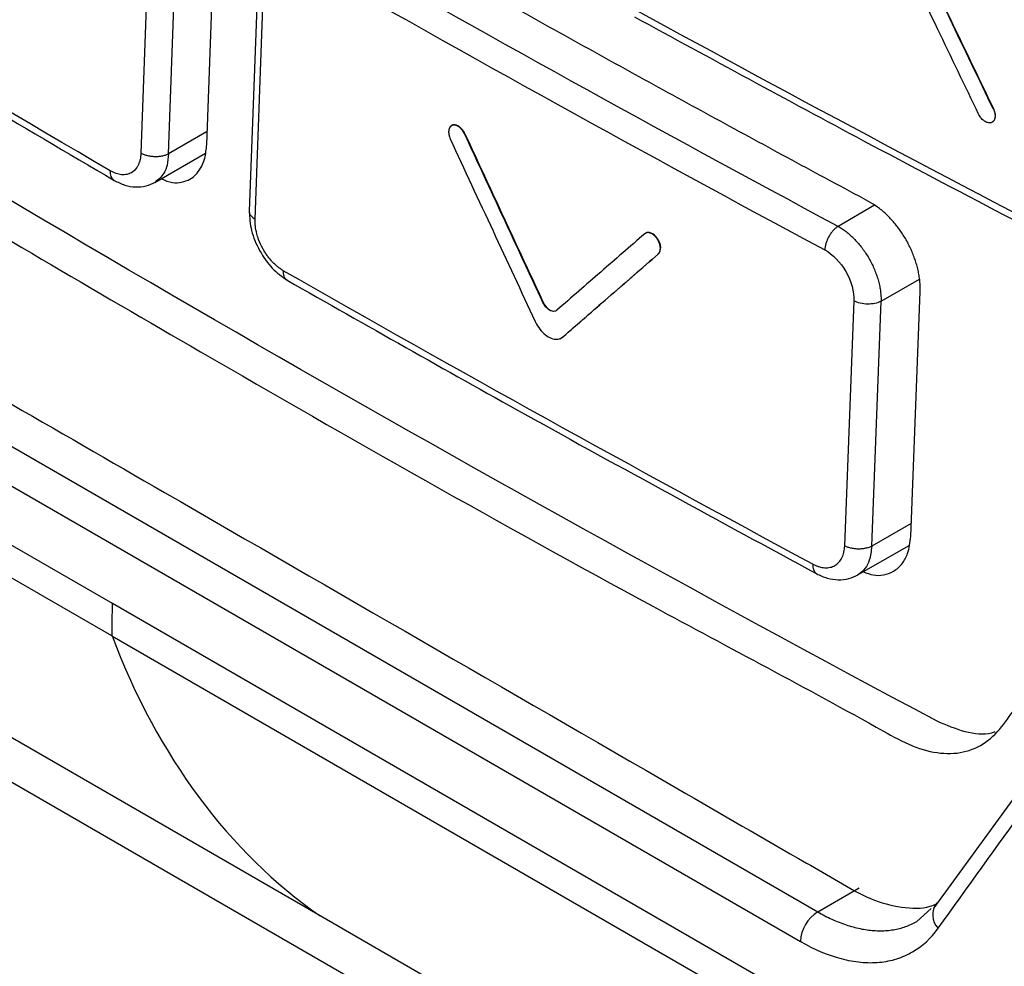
# Model space of a CAD drawing. Header units: millimetres. Extents: x -0.39 to 0.76, y -0.29 to 0.59.
# Tile 115 of 137: x 0.574 to 0.5941, y 0.3607 to 0.3801. Entities that reach past the tile are written whole.
import ezdxf

# ---------------------------------------------------------------- set-up
doc = ezdxf.new("R2010")
doc.units = ezdxf.units.MM

msp = doc.modelspace()

# ---------------------------------------------------------------- linework, layer by layer
at = {"color": 7, "linetype": 'Continuous', "lineweight": 25}
for p, q in [((0.52791, 0.390978), (0.613637, 0.341489)), ((0.577826, 0.377504), (0.578009, 0.382509)), ((0.576662, 0.382333), (0.576479, 0.377328)), ((0.577045, 0.377313), (0.577228, 0.382318)), ((0.57888, 0.381166), (0.578696, 0.376144)), ((0.578814, 0.37598), (0.578997, 0.380985)), ((0.562167, 0.378064), (0.590323, 0.36181)), ((0.593924, 0.378235), (0.593917, 0.378231)), ((0.582859, 0.377905), (0.582815, 0.377879)), ((0.583107, 0.377725), (0.5831, 0.377721)), ((0.575899, 0.368114), (0.559469, 0.377599)), ((0.561814, 0.377459), (0.58997, 0.361205)), ((0.576761, 0.376727), (0.577799, 0.377326)), ((0.586829, 0.375707), (0.586785, 0.375681)), ((0.587069, 0.37527), (0.587062, 0.375265)), ((0.592228, 0.36949), (0.59242, 0.3745)), ((0.58471, 0.374277), (0.584703, 0.374273)), ((0.591065, 0.374307), (0.590874, 0.369297)), ((0.591428, 0.369288), (0.591619, 0.374298)), ((0.585051, 0.373531), (0.585117, 0.37357)), ((0.585119, 0.373575), (0.585112, 0.373571)), ((0.60003, 0.371972), (0.5927, 0.361895)), ((0.591119, 0.368687), (0.592194, 0.369307)), ((0.592275, 0.35866), (0.575899, 0.368114)), ((0.575888, 0.367454), (0.592416, 0.357913)), ((0.580144, 0.36173), (0.570773, 0.36714)), ((0.590323, 0.36181), (0.591175, 0.362302)), ((0.589516, 0.35632), (0.580144, 0.36173)), ((0.592353, 0.361612), (0.592648, 0.36188))]:
    msp.add_line(p, q, dxfattribs=at)
at = {"color": 9, "linetype": 'Continuous', "lineweight": 25}
for p, q in [((0.577835, 0.377769), (0.577045, 0.377313)), ((0.591486, 0.376262), (0.59074, 0.375831)), ((0.591619, 0.374298), (0.592407, 0.374753)), ((0.592238, 0.369756), (0.591428, 0.369288))]:
    msp.add_line(p, q, dxfattribs=at)
at = {"color": 7, "linetype": 'Continuous', "lineweight": 25, "flags": 128}
msp.add_lwpolyline([(0.575888, 0.367454), (0.567624, 0.372225), (0.559361, 0.376995)], dxfattribs=at)
at = {"color": 9, "linetype": 'Continuous', "lineweight": 25}
msp.add_arc((0.593063, 0.361748), 0.0003880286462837, 140.805336, 224.921162, dxfattribs=at)
at = {"color": 7, "linetype": 'Continuous', "lineweight": 25}
msp.add_arc((0.590739, 0.361161), 0.0007705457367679, 122.656522, 176.710931, dxfattribs=at)
for points, knots in [([(0.5535573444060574, 0.4124820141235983), (0.5534467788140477, 0.4104878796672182), (0.553317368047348, 0.4081538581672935), (0.5531788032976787, 0.4054749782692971), (0.553122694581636, 0.4044546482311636), (0.553072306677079, 0.4032010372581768), (0.553629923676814, 0.4015809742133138), (0.5542278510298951, 0.3998167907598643), (0.5550987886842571, 0.3972634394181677), (0.5565978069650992, 0.3928884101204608), (0.5582743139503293, 0.3879767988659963), (0.5597316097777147, 0.3838656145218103), (0.5603770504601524, 0.3818879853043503), (0.5608410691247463, 0.3807537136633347), (0.5613264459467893, 0.3799725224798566), (0.5620394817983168, 0.3790909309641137), (0.5630515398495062, 0.3783898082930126), (0.5642253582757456, 0.377749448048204), (0.5654104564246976, 0.3770553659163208), (0.5674396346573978, 0.3758878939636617), (0.5712898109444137, 0.3736621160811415), (0.5782470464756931, 0.3696467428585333), (0.584837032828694, 0.3658466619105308), (0.5894359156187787, 0.3631854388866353), (0.590746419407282, 0.3624332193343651), (0.5914032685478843, 0.362044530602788), (0.5920409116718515, 0.3618863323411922), (0.5925009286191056, 0.3618653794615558), (0.5927121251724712, 0.3619577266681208), (0.592754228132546, 0.3619761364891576)], [0, 0, 0, 0, 0.0880664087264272, 0.1030767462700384, 0.1182538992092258, 0.1334634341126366, 0.1572321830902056, 0.180971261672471, 0.2044249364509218, 0.2589412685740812, 0.3558069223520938, 0.4006739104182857, 0.4235076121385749, 0.4348973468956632, 0.4462098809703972, 0.4575100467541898, 0.4779360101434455, 0.4986683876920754, 0.5194007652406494, 0.5401331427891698, 0.6052920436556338, 0.7216472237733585, 0.9056079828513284, 0.9515981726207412, 0.9630957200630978, 0.9745527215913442, 0.9858862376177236, 0.9971863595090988, 0.9999999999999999, 0.9999999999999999, 0.9999999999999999, 0.9999999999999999]), ([(0.556111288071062, 0.4099912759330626), (0.5560490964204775, 0.4081749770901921), (0.5559791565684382, 0.4061323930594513), (0.5558029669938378, 0.4038388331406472), (0.5560372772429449, 0.402883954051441), (0.556382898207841, 0.4018744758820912), (0.5568454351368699, 0.4003866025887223), (0.5576711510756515, 0.3978113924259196), (0.5592106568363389, 0.393021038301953), (0.5606503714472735, 0.3885261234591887), (0.5618502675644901, 0.3849835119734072), (0.5622159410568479, 0.3837103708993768), (0.5627237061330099, 0.3827622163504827), (0.5632672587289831, 0.38202686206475), (0.5640044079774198, 0.3814658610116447), (0.5648327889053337, 0.380979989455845), (0.5660502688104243, 0.3802143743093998), (0.5681717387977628, 0.3789168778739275), (0.5721553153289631, 0.3765003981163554), (0.5785384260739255, 0.3727588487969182), (0.585375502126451, 0.3688687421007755), (0.5902802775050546, 0.3662872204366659), (0.5922585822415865, 0.3651781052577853), (0.5928430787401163, 0.365027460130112), (0.5933770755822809, 0.3650632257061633), (0.5939817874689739, 0.3653715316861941), (0.5944596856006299, 0.3661589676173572), (0.5966491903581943, 0.3689314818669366), (0.5989614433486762, 0.3720872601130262), (0.6011238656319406, 0.3749147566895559), (0.6015330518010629, 0.3754497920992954)], [0, 0, 0, 0, 0.0692182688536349, 0.0778418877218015, 0.0893050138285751, 0.1009644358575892, 0.1126135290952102, 0.1400718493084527, 0.189104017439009, 0.276661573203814, 0.2939657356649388, 0.3112222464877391, 0.3197427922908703, 0.3282221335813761, 0.3411624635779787, 0.3543314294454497, 0.3675000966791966, 0.3985394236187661, 0.4539635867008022, 0.5529287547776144, 0.6913415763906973, 0.7605566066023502, 0.7691931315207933, 0.777727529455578, 0.7862148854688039, 0.7947048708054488, 0.8119563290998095, 0.8292605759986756, 0.9676916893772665, 1, 1, 1, 1]), ([(0.565535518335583, 0.3830236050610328), (0.5670847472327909, 0.3820699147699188), (0.5705085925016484, 0.3799622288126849), (0.574014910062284, 0.3779002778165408), (0.5759346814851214, 0.3767713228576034)], [0, 0, 0, 0, 0.4524821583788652, 1, 1, 1, 1]), ([(0.5913658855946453, 0.3763409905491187), (0.5908427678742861, 0.3766220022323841), (0.5897965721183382, 0.3771840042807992), (0.5882357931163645, 0.3780322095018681), (0.5866813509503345, 0.3788841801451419), (0.5851338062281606, 0.3797402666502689), (0.583593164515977, 0.380600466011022), (0.582058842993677, 0.3814644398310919), (0.5810417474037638, 0.3820438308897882), (0.580533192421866, 0.3823335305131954)], [0, 0, 0, 0, 0.1428747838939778, 0.2857387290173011, 0.4285948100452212, 0.5714460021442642, 0.7142952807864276, 0.8571456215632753, 1, 1, 1, 1]), ([(0.592765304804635, 0.3657098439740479), (0.5830230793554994, 0.3709030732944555), (0.5736423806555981, 0.3763178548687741), (0.5646332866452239, 0.3819489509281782), (0.5646211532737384, 0.3819566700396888), (0.5646090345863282, 0.3819645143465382)], [31.64903347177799, 31.64903347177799, 31.64903347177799, 31.64903347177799, 71.33687054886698, 71.33687054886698, 71.390452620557, 71.390452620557, 71.390452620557, 71.390452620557]), ([(0.5939171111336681, 0.3782308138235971), (0.5936195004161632, 0.3788487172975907), (0.5931730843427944, 0.379775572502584), (0.5925787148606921, 0.3810118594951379), (0.5922819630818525, 0.3816302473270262), (0.5921335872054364, 0.3819394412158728)], [0, 0, 0, 0, 0.500000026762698, 0.750000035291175, 1, 1, 1, 1]), ([(0.5939241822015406, 0.378234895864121), (0.5936091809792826, 0.3788887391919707), (0.5930138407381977, 0.3801244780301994), (0.5924201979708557, 0.3813611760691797), (0.5921406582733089, 0.3819435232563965)], [0, 0, 0, 0, 0.5291112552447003, 1, 1, 1, 1]), ([(0.5936158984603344, 0.3781256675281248), (0.5933355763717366, 0.3787082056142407), (0.592786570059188, 0.3798490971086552), (0.5922389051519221, 0.38099074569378), (0.5919708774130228, 0.3815494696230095)], [0, 0, 0, 0, 0.5105990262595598, 1, 1, 1, 1]), ([(0.5865758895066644, 0.3801173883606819), (0.5881328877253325, 0.3792694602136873), (0.5915739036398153, 0.3773955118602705), (0.5950883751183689, 0.3755675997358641), (0.5970126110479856, 0.374566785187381)], [0, 0, 0, 0, 0.4524821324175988, 1, 1, 1, 1]), ([(0.5939171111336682, 0.3782308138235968), (0.59392919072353, 0.3782057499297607), (0.5939385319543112, 0.3781793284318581), (0.5939443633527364, 0.3781537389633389), (0.5939501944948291, 0.3781281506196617), (0.5939526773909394, 0.3781026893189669), (0.5939516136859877, 0.378079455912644), (0.59395054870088, 0.3780561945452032), (0.5939458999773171, 0.3780345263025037), (0.593938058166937, 0.3780162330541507), (0.5939301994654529, 0.3779979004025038), (0.5939189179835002, 0.3779824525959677), (0.5939051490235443, 0.3779711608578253), (0.593891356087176, 0.3779598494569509), (0.5938746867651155, 0.3779523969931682), (0.5938565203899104, 0.3779494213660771), (0.5938383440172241, 0.3779464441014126), (0.5938181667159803, 0.3779478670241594), (0.5937976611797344, 0.3779535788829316), (0.5937771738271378, 0.3779592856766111), (0.5937557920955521, 0.3779694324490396), (0.5937352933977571, 0.3779831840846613), (0.5937148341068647, 0.3779969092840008), (0.5936946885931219, 0.3780146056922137), (0.5936765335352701, 0.3780348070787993), (0.5936584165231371, 0.3780549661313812), (0.5936417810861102, 0.3780781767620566), (0.5936280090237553, 0.3781025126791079), (0.5936237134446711, 0.3781101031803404), (0.5936196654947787, 0.3781178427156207), (0.5936158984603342, 0.3781256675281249)], [0, 0, 0, 0, 0.1071628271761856, 0.1071628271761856, 0.1071628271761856, 0.214317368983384, 0.214317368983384, 0.214317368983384, 0.321600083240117, 0.321600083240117, 0.321600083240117, 0.4291169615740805, 0.4291169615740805, 0.4291169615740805, 0.536825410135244, 0.536825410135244, 0.536825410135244, 0.644596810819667, 0.644596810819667, 0.644596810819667, 0.752273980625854, 0.752273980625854, 0.752273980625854, 0.859742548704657, 0.859742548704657, 0.859742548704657, 0.966982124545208, 0.966982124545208, 0.966982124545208, 1, 1, 1, 1]), ([(0.5938158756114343, 0.3779549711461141), (0.5938275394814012, 0.3779533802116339), (0.593850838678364, 0.3779502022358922), (0.5938927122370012, 0.3779588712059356), (0.5939351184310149, 0.3779903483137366), (0.5939612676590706, 0.3780577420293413), (0.5939589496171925, 0.3781298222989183), (0.5939437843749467, 0.3781902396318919), (0.5939307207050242, 0.3782200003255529), (0.5939241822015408, 0.3782348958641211)], [0, 0, 0, 0, 0.1004149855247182, 0.2005842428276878, 0.4002317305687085, 0.599881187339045, 0.799488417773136, 0.8996418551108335, 1, 1, 1, 1]), ([(0.5830999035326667, 0.3777208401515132), (0.5830994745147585, 0.377721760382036), (0.5830986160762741, 0.377723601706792), (0.5830972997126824, 0.377726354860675), (0.5830959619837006, 0.3777291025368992), (0.583094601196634, 0.3777318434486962), (0.5830932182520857, 0.377734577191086), (0.5830918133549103, 0.3777373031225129), (0.5830903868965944, 0.3777400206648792), (0.5830889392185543, 0.3777427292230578), (0.5830874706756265, 0.3777454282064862), (0.5830859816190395, 0.3777481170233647), (0.5830844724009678, 0.3777507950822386), (0.5830829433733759, 0.3777534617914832), (0.5830813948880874, 0.3777561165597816), (0.5830798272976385, 0.3777587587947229), (0.5830782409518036, 0.3777613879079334), (0.5830763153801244, 0.37776452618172), (0.5830740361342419, 0.377768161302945), (0.5830713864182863, 0.3777722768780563), (0.5830686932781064, 0.3777763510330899), (0.5830614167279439, 0.3777870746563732), (0.5830491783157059, 0.3778035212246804), (0.5830326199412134, 0.3778226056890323), (0.5830109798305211, 0.3778445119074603), (0.5829880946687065, 0.3778633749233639), (0.5829646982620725, 0.377878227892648), (0.5829411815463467, 0.3778904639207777), (0.5829127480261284, 0.3779004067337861), (0.5828847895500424, 0.3779034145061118), (0.5828684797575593, 0.3779017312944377), (0.5828621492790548, 0.3779005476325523), (0.5828602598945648, 0.3779001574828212), (0.5828583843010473, 0.3778997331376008), (0.582856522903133, 0.3778992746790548), (0.5828546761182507, 0.3778987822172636), (0.5828528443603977, 0.3778982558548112), (0.5828510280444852, 0.3778976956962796), (0.5828492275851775, 0.3778971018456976), (0.5828474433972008, 0.3778964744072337), (0.5828456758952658, 0.3778958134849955), (0.5828439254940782, 0.3778951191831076), (0.5828421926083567, 0.3778943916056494), (0.5828404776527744, 0.3778936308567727), (0.5828387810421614, 0.3778928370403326), (0.5828371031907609, 0.3778920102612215), (0.5828354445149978, 0.3778911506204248), (0.5828338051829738, 0.3778902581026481), (0.5828321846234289, 0.3778893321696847), (0.5828305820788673, 0.377888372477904), (0.5828289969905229, 0.3778873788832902), (0.5828274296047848, 0.3778863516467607), (0.5828258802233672, 0.3778852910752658), (0.5828243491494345, 0.3778841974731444), (0.5828228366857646, 0.3778830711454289), (0.5828213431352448, 0.3778819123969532), (0.582819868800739, 0.3778807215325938), (0.5828184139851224, 0.3778794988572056), (0.582816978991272, 0.377878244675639), (0.5828155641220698, 0.3778769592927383), (0.5828141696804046, 0.3778756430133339), (0.5828127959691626, 0.3778742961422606), (0.5828114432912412, 0.3778729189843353), (0.5828101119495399, 0.377871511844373), (0.582808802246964, 0.3778700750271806), (0.5828075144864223, 0.3778686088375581), (0.5828062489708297, 0.3778671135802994), (0.5828050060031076, 0.377865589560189), (0.5828037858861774, 0.377864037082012), (0.5828025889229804, 0.3778624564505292), (0.5828014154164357, 0.3778608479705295), (0.5828002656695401, 0.3778592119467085), (0.5827991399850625, 0.3778575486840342), (0.582798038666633, 0.3778558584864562), (0.5827969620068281, 0.3778541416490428), (0.5827959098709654, 0.377852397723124), (0.5827948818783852, 0.377850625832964), (0.582793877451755, 0.3778488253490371), (0.5827928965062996, 0.3778469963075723), (0.5827919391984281, 0.3778451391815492), (0.5827910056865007, 0.3778432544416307), (0.5827900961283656, 0.3778413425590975), (0.5827892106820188, 0.3778394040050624), (0.5827883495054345, 0.377837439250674), (0.582787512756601, 0.377835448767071), (0.5827867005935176, 0.3778334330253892), (0.5827859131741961, 0.377831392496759), (0.5827851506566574, 0.3778293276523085), (0.5827844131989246, 0.3778272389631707), (0.582783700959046, 0.3778251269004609), (0.5827830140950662, 0.3778229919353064), (0.5827823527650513, 0.3778208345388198), (0.5827817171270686, 0.3778186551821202), (0.5827811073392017, 0.3778164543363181), (0.5827805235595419, 0.3778142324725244), (0.5827799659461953, 0.3778119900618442), (0.5827794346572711, 0.3778097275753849), (0.5827789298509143, 0.3778074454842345), (0.582778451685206, 0.3778051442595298), (0.5827780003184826, 0.3778028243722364), (0.5827775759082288, 0.3778004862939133), (0.5827771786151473, 0.3777981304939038), (0.58277680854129, 0.3777957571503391), (0.5827764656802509, 0.3777933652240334), (0.5827761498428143, 0.3777909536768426), (0.5827758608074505, 0.3777885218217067), (0.5827755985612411, 0.3777860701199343), (0.5827753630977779, 0.37778359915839), (0.5827751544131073, 0.3777811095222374), (0.5827749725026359, 0.3777786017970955), (0.5827748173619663, 0.3777760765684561), (0.5827746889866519, 0.3777735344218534), (0.5827745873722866, 0.3777709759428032), (0.5827745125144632, 0.3777684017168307), (0.5827744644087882, 0.3777658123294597), (0.5827744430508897, 0.3777632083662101), (0.5827744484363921, 0.3777605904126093), (0.582774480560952, 0.3777579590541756), (0.5827745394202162, 0.3777553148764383), (0.5827746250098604, 0.3777526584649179), (0.582774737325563, 0.3777499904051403), (0.5827748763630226, 0.3777473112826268), (0.5827750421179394, 0.3777446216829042), (0.5827752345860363, 0.3777419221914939), (0.5827754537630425, 0.3777392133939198), (0.5827756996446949, 0.3777364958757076), (0.5827759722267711, 0.3777337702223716), (0.5827762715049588, 0.377731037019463), (0.5827765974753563, 0.3777282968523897), (0.5827769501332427, 0.3777255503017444), (0.582777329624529, 0.3777227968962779), (0.5827777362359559, 0.3777200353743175), (0.582778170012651, 0.3777172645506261), (0.5827786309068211, 0.3777144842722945), (0.5827791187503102, 0.3777116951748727), (0.5827796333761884, 0.3777088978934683), (0.5827801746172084, 0.3777060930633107), (0.5827807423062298, 0.3777032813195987), (0.5827813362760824, 0.3777004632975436), (0.5827819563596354, 0.3776976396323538), (0.5827826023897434, 0.3776948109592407), (0.5827832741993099, 0.377691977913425), (0.5827839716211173, 0.3776891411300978), (0.5827846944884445, 0.3776863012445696), (0.582785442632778, 0.3776834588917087), (0.5827862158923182, 0.3776806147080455), (0.5827870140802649, 0.3776777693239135), (0.5827878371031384, 0.377674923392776), (0.5827886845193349, 0.3776720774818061), (0.5827895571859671, 0.377669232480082), (0.5827949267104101, 0.3776521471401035), (0.5828017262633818, 0.3776361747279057), (0.5828081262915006, 0.3776211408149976)], [0, 0, 0, 0, 0.0038906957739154, 0.0077850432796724, 0.0116827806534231, 0.0155836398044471, 0.0194873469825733, 0.0233936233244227, 0.0273021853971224, 0.0312127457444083, 0.0351250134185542, 0.0390386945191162, 0.042953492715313, 0.0468691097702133, 0.0507852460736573, 0.0547016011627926, 0.0586178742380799, 0.0625337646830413, 0.0687975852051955, 0.0750584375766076, 0.0813151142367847, 0.0875664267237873, 0.1249570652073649, 0.1607067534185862, 0.1875384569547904, 0.2498634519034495, 0.2856426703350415, 0.3124223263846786, 0.3748011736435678, 0.4371850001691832, 0.4684289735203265, 0.4723438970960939, 0.4762595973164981, 0.4801757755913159, 0.4840921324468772, 0.4880083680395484, 0.4919241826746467, 0.4958392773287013, 0.4997533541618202, 0.5036661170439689, 0.5075772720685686, 0.5114865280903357, 0.5153935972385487, 0.51929819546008, 0.5232000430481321, 0.5270988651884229, 0.5309943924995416, 0.5348863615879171, 0.5387762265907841, 0.5426693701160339, 0.5465659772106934, 0.5504657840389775, 0.554368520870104, 0.5582739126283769, 0.5621816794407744, 0.566091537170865, 0.5700031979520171, 0.5739163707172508, 0.5778307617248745, 0.5817460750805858, 0.5856620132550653, 0.5895782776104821, 0.5934945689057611, 0.5974105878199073, 0.6013260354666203, 0.6052406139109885, 0.6091540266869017, 0.6130659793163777, 0.6169761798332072, 0.620884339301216, 0.6247901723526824, 0.6286933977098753, 0.6325937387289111, 0.6364909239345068, 0.6403846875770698, 0.6442748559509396, 0.6481660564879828, 0.6520608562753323, 0.6559589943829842, 0.6598602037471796, 0.6637642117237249, 0.6676707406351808, 0.6715795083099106, 0.6754902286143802, 0.6794026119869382, 0.6833163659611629, 0.6872311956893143, 0.6911468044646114, 0.6950628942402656, 0.6989791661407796, 0.7028953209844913, 0.7068110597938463, 0.7107260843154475, 0.7146400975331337, 0.7185528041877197, 0.7224639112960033, 0.7263731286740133, 0.7302801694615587, 0.73418475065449, 0.738086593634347, 0.7419854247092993, 0.7458809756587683, 0.7497729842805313, 0.7536626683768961, 0.7575555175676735, 0.7614518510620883, 0.7653514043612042, 0.7692539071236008, 0.7731590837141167, 0.7770666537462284, 0.7809763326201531, 0.7848878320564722, 0.7888008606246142, 0.792715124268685, 0.7966303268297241, 0.8005461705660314, 0.8044623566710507, 0.8083785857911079, 0.8122945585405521, 0.8162099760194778, 0.8201245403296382, 0.8240379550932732, 0.8279499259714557, 0.8318601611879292, 0.8357683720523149, 0.8396742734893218, 0.8435775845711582, 0.8474780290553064, 0.851375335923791, 0.8552692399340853, 0.859159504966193, 0.8630503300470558, 0.866944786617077, 0.8708426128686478, 0.8747435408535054, 0.8786472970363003, 0.8825536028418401, 0.886462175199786, 0.8903727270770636, 0.8942849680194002, 0.8981986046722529, 0.9021133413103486, 0.906028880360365, 0.9099449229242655, 0.9138611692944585, 0.9177773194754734, 0.9216930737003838, 0.9256081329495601, 0.9295221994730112, 0.9334349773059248, 0.9373461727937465, 1, 1, 1, 1]), ([(0.5831069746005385, 0.3777249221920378), (0.5831007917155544, 0.3777373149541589), (0.583091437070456, 0.3777560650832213), (0.5830764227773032, 0.3777797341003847), (0.5830643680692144, 0.3777968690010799), (0.5830516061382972, 0.3778130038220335), (0.5830382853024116, 0.3778281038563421), (0.5830242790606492, 0.3778422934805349), (0.5830098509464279, 0.377855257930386), (0.5829902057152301, 0.3778707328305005), (0.5829700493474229, 0.3778835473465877), (0.5829498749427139, 0.377893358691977), (0.5829348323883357, 0.3778991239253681), (0.5829200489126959, 0.377903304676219), (0.5829053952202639, 0.3779059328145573), (0.582891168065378, 0.3779069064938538), (0.5828774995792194, 0.3779061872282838), (0.5828644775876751, 0.3779038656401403), (0.5828519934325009, 0.3778999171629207), (0.582840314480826, 0.3778943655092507), (0.582829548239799, 0.3778872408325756), (0.5828197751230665, 0.3778786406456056), (0.5828110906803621, 0.3778689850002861), (0.5828062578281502, 0.3778615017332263), (0.5828039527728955, 0.3778579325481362)], [0, 0, 0, 0, 0.0824153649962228, 0.1246936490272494, 0.1672798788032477, 0.2085284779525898, 0.2500674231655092, 0.2920464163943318, 0.334634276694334, 0.3758713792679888, 0.4592931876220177, 0.5018679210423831, 0.5431135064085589, 0.584648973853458, 0.6266235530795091, 0.6692054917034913, 0.710483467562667, 0.7520514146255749, 0.794058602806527, 0.8366733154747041, 0.8779936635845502, 0.9196043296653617, 0.9616548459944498, 1, 1, 1, 1]), ([(0.5847031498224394, 0.374272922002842), (0.584435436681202, 0.3748472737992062), (0.5838999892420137, 0.3759960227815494), (0.5833666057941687, 0.3771458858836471), (0.583099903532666, 0.377720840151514)], [0, 0, 0, 0, 0.4999802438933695, 0.9999999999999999, 0.9999999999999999, 0.9999999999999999, 0.9999999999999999]), ([(0.5768985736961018, 0.3768058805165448), (0.5769747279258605, 0.3767729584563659), (0.5771210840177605, 0.3767096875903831), (0.5773167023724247, 0.3767285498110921), (0.5775253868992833, 0.376802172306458), (0.5776893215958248, 0.3769724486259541), (0.5777981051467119, 0.3772246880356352), (0.5778160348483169, 0.3774068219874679), (0.5778255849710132, 0.3775038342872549)], [0, 0, 0, 0, 0.1536088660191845, 0.2952113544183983, 0.4395245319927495, 0.6771341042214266, 0.8280278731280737, 1, 1, 1, 1]), ([(0.5828081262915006, 0.3776211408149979), (0.5830993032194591, 0.3769927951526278), (0.5836767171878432, 0.3757467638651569), (0.5842565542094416, 0.3745020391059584), (0.5845439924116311, 0.3738850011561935)], [0, 0, 0, 0, 0.5042775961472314, 1, 1, 1, 1]), ([(0.576478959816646, 0.3773278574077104), (0.5764775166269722, 0.3773050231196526), (0.5764746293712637, 0.3772593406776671), (0.5764629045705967, 0.3771958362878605), (0.5764462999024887, 0.3771364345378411), (0.5764239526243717, 0.3770821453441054), (0.5763782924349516, 0.3770018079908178), (0.5763029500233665, 0.3769296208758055), (0.5761926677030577, 0.3768883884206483), (0.5760859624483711, 0.3768833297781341), (0.5759713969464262, 0.376907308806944), (0.5758929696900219, 0.3769475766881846), (0.5758537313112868, 0.3769677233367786)], [0, 0, 0, 0, 0.0625186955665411, 0.1250753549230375, 0.1876366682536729, 0.2502316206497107, 0.3134890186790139, 0.4996790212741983, 0.625302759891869, 0.7503444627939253, 0.8750934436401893, 1, 1, 1, 1]), ([(0.5770450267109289, 0.3773132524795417), (0.577028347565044, 0.3773044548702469), (0.5769907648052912, 0.377287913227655), (0.5769224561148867, 0.3772685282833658), (0.5768446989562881, 0.377256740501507), (0.5767616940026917, 0.3772540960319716), (0.5766787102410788, 0.3772610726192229), (0.5766010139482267, 0.3772769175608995), (0.5765329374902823, 0.3772998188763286), (0.5764955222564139, 0.3773182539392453), (0.5764789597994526, 0.3773278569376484)], [0.0007641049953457, 0.0007641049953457, 0.0007641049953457, 0.0007641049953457, 0.1257640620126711, 0.250764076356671, 0.375764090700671, 0.500764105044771, 0.6257641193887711, 0.7507641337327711, 0.875764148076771, 1.000000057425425, 1.000000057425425, 1.000000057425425, 1.000000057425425]), ([(0.575934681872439, 0.3767713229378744), (0.5760052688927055, 0.3767359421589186), (0.5761481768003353, 0.3766643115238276), (0.5763725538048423, 0.3766284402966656), (0.5765893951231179, 0.3766455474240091), (0.5767129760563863, 0.3767048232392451), (0.5767748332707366, 0.3767344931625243)], [0, 0, 0, 0, 0.2437691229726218, 0.4935260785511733, 0.7464894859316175, 1, 1, 1, 1]), ([(0.5924198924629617, 0.3745000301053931), (0.5924204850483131, 0.3745352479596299), (0.5924216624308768, 0.3746052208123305), (0.592413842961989, 0.3747138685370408), (0.5923993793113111, 0.3748232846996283), (0.592377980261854, 0.3749330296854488), (0.5923502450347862, 0.3750422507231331), (0.5923165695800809, 0.3751502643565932), (0.5922774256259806, 0.3752564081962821), (0.592233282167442, 0.3753600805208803), (0.5921846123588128, 0.375460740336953), (0.5921137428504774, 0.3755913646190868), (0.5920127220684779, 0.3757499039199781), (0.5918732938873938, 0.375928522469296), (0.591716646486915, 0.3760910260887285), (0.5915458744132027, 0.3762345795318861), (0.5914263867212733, 0.3763052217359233), (0.5913658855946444, 0.3763409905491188)], [0, 0, 0, 0, 0.0531577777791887, 0.1056169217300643, 0.1573781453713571, 0.2084421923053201, 0.2588098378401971, 0.3084818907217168, 0.357459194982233, 0.4057426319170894, 0.4533331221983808, 0.5002316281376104, 0.5949427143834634, 0.6922684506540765, 0.792215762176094, 0.8947910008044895, 1, 1, 1, 1]), ([(0.5786958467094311, 0.3761420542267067), (0.5787034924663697, 0.3760110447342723), (0.5787187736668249, 0.3757492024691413), (0.5788947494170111, 0.3753281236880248), (0.5791550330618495, 0.374954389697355), (0.5793668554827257, 0.3748040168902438), (0.5794728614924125, 0.37472876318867)], [0, 0, 0, 0, 0.2498617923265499, 0.499386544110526, 0.7494692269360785, 1, 1, 1, 1]), ([(0.5793921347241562, 0.3749250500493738), (0.5793720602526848, 0.3749372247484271), (0.5793319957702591, 0.374961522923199), (0.579272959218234, 0.3750064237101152), (0.5792155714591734, 0.3750567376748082), (0.5791604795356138, 0.3751125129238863), (0.5791082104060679, 0.3751729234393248), (0.5790591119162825, 0.3752374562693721), (0.5790135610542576, 0.3753055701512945), (0.5789507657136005, 0.3754124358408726), (0.5788930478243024, 0.3755395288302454), (0.5788439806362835, 0.3756944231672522), (0.5788220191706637, 0.3758100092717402), (0.578812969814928, 0.375909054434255), (0.5788134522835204, 0.3759563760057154), (0.5788136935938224, 0.3759800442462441)], [0, 0, 0, 0, 0.06352790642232, 0.1267885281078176, 0.1897880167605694, 0.2525159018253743, 0.3147186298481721, 0.376554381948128, 0.4384780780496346, 0.5001431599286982, 0.6552121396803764, 0.7495230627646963, 0.8743574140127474, 0.9371589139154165, 1, 1, 1, 1]), ([(0.5907396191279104, 0.3758312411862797), (0.5907239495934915, 0.3758214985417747), (0.5906914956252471, 0.3757980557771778), (0.5906416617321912, 0.375750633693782), (0.5905935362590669, 0.3756919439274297), (0.5905502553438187, 0.3756245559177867), (0.5905146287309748, 0.3755523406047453), (0.5904797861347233, 0.3754554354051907), (0.5904691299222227, 0.3753886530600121), (0.5904677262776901, 0.375350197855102)], [-1.18085593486e-05, -1.18085593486e-05, -1.18085593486e-05, -1.18085593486e-05, 0.1249505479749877, 0.2499600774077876, 0.3749696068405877, 0.4999791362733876, 0.6249886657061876, 0.7499981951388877, 0.9999998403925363, 0.9999998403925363, 0.9999998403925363, 0.9999998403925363]), ([(0.590739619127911, 0.375831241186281), (0.5907671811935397, 0.3758152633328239), (0.5908223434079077, 0.3757832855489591), (0.590904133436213, 0.3757246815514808), (0.5909844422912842, 0.3756588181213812), (0.5910625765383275, 0.3755854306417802), (0.5911378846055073, 0.3755053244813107), (0.591209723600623, 0.3754190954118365), (0.5912774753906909, 0.375327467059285), (0.5913405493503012, 0.3752311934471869), (0.5913983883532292, 0.3751310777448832), (0.5914504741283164, 0.3750279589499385), (0.5914963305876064, 0.3749227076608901), (0.5915355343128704, 0.3748162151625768), (0.5915676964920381, 0.374709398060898), (0.5915925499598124, 0.3746031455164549), (0.5916096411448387, 0.3744984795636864), (0.5916194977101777, 0.3743959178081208), (0.591619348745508, 0.3743305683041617), (0.5916192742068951, 0.3742978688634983)], [0, 0, 0, 0, 0.0581549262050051, 0.1163902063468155, 0.1747064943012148, 0.2331044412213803, 0.2915846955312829, 0.3501479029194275, 0.4087947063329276, 0.4675257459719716, 0.5263416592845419, 0.5852430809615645, 0.6442306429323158, 0.7033049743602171, 0.7624667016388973, 0.8217164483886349, 0.8810548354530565, 0.9404824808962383, 1, 1, 1, 1]), ([(0.5867859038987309, 0.3756794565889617), (0.5864855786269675, 0.375418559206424), (0.5858849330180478, 0.3748967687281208), (0.585286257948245, 0.3743760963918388), (0.5849869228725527, 0.3741157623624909)], [0, 0, 0, 0, 0.5000041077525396, 1, 1, 1, 1]), ([(0.5870616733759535, 0.3752654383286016), (0.5870621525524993, 0.3752658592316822), (0.5870631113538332, 0.3752667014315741), (0.5870645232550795, 0.3752680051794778), (0.587065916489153, 0.3752693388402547), (0.5870672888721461, 0.3752707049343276), (0.5870686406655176, 0.3752721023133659), (0.587069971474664, 0.3752735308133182), (0.5870712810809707, 0.375274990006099), (0.5870725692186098, 0.3752764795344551), (0.5870738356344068, 0.3752779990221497), (0.5870750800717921, 0.3752795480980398), (0.5870763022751, 0.3752811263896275), (0.587077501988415, 0.3752827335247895), (0.5870786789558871, 0.3752843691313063), (0.5870798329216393, 0.3752860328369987), (0.5870809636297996, 0.3752877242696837), (0.5870820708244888, 0.3752894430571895), (0.5870831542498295, 0.3752911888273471), (0.5870842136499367, 0.3752929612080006), (0.5870852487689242, 0.3752947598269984), (0.5870862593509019, 0.3752965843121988), (0.5870872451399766, 0.3752984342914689), (0.5870882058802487, 0.3753003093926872), (0.5870891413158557, 0.3753022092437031), (0.587090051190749, 0.3753041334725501), (0.587090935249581, 0.3753060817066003), (0.5870917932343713, 0.3753080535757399), (0.5870926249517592, 0.3753100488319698), (0.5870934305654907, 0.3753120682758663), (0.5870942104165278, 0.375314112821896), (0.5870949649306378, 0.375316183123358), (0.5870956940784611, 0.3753182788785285), (0.5870963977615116, 0.3753203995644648), (0.5870970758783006, 0.3753225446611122), (0.5870977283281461, 0.3753247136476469), (0.5870983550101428, 0.3753269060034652), (0.5870989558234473, 0.3753291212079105), (0.5870995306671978, 0.3753313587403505), (0.5871000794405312, 0.3753336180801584), (0.5871006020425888, 0.3753358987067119), (0.5871010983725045, 0.3753382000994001), (0.587101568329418, 0.3753405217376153), (0.5871020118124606, 0.3753428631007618), (0.5871024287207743, 0.3753452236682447), (0.5871028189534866, 0.3753476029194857), (0.5871031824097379, 0.3753500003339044), (0.5871035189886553, 0.3753524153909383), (0.5871038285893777, 0.3753548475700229), (0.5871041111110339, 0.3753572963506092), (0.58710436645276, 0.3753597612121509), (0.5871045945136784, 0.3753622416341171), (0.5871047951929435, 0.3753647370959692), (0.5871049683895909, 0.3753672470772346), (0.5871051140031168, 0.3753697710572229), (0.5871052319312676, 0.3753723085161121), (0.5871053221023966, 0.3753748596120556), (0.5871053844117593, 0.3753774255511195), (0.5871054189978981, 0.3753800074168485), (0.5871054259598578, 0.3753826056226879), (0.5871054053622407, 0.3753852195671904), (0.5871053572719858, 0.3753878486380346), (0.5871052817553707, 0.3753904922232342), (0.5871051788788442, 0.3753931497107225), (0.5871050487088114, 0.3753958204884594), (0.587104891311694, 0.375398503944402), (0.5871047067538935, 0.3754011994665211), (0.5871044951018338, 0.3754039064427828), (0.5871042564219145, 0.3754066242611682), (0.5871039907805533, 0.3754093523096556), (0.5871036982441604, 0.3754120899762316), (0.5871033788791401, 0.3754148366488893), (0.587103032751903, 0.3754175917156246), (0.5871026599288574, 0.3754203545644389), (0.5871022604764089, 0.3754231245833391), (0.587101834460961, 0.3754259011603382), (0.587101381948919, 0.3754286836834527), (0.5871009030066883, 0.3754314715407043), (0.5871003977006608, 0.3754342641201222), (0.5870998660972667, 0.375437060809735), (0.5870993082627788, 0.3754398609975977), (0.5870987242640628, 0.3754426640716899), (0.5870981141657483, 0.3754454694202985), (0.5870974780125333, 0.3754482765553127), (0.5870968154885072, 0.3754510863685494), (0.587096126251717, 0.375453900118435), (0.5870954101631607, 0.3754567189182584), (0.5870946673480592, 0.3754595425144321), (0.5870938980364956, 0.3754623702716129), (0.5870931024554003, 0.3754652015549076), (0.5870922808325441, 0.3754680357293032), (0.5870914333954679, 0.3754708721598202), (0.5870905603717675, 0.3754737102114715), (0.5870896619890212, 0.3754765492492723), (0.5870887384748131, 0.3754793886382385), (0.5870877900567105, 0.3754822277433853), (0.5870868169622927, 0.3754850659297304), (0.5870858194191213, 0.3754879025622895), (0.5870847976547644, 0.3754907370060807), (0.5870837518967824, 0.3754935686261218), (0.5870826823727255, 0.3754963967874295), (0.5870815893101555, 0.375499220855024), (0.5870804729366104, 0.3755020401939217), (0.5870793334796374, 0.3755048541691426), (0.5870781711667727, 0.3755076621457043), (0.5870769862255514, 0.3755104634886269), (0.5870757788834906, 0.375513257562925), (0.5870745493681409, 0.3755160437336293), (0.5870732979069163, 0.3755188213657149), (0.587072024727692, 0.3755215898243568), (0.5870707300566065, 0.3755243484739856), (0.587069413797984, 0.3755270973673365), (0.5870680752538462, 0.3755298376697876), (0.5870667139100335, 0.3755325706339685), (0.5870653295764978, 0.3755352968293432), (0.5870639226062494, 0.3755380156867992), (0.5870624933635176, 0.3755407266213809), (0.5870610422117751, 0.3755434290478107), (0.5870595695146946, 0.3755461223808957), (0.5870580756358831, 0.3755488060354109), (0.5870565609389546, 0.3755514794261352), (0.587055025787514, 0.3755541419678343), (0.5870534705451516, 0.3755567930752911), (0.5870518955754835, 0.3755594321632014), (0.5870503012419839, 0.3755620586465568), (0.5870486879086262, 0.3755646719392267), (0.5870470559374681, 0.375567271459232), (0.5870454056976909, 0.375569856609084), (0.587043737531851, 0.3755724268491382), (0.5870381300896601, 0.3755809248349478), (0.5870281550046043, 0.3755949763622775), (0.5870123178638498, 0.3756145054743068), (0.5869962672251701, 0.3756317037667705), (0.5869740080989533, 0.3756525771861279), (0.5869506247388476, 0.3756702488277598), (0.5869268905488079, 0.3756838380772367), (0.586908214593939, 0.3756924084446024), (0.5868913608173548, 0.3756981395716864), (0.5868682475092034, 0.3757032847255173), (0.5868495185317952, 0.3757041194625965), (0.5868358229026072, 0.375702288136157), (0.5868319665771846, 0.375701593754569), (0.5868300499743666, 0.3757012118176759), (0.5868281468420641, 0.3757007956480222), (0.5868262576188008, 0.3757003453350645), (0.5868243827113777, 0.3756998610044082), (0.586822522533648, 0.3756993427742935), (0.5868206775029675, 0.375698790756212), (0.5868188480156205, 0.375698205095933), (0.5868170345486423, 0.3756975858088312), (0.5868152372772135, 0.3756969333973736), (0.5868134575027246, 0.3756962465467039), (0.5868028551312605, 0.3756919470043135), (0.5867941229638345, 0.3756855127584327), (0.5867859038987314, 0.3756794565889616)], [0, 0, 0, 0, 0.0038902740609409, 0.0077841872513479, 0.0116814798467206, 0.0155818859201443, 0.0194851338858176, 0.0233909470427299, 0.0272990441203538, 0.0312091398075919, 0.0351209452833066, 0.0390341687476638, 0.0429485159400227, 0.0468636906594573, 0.0507793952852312, 0.0546953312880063, 0.0586111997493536, 0.0625267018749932, 0.066441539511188, 0.0703554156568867, 0.0742680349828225, 0.0781791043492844, 0.0820883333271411, 0.0859954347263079, 0.0899001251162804, 0.0938021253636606, 0.0977011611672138, 0.1015969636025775, 0.1054892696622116, 0.1093785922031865, 0.1132704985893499, 0.117165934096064, 0.1210646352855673, 0.1249663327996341, 0.1288707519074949, 0.1327776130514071, 0.1366866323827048, 0.1405975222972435, 0.1445099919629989, 0.1484237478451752, 0.1523384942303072, 0.1562539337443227, 0.1601697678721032, 0.1640856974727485, 0.1680014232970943, 0.171916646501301, 0.1758310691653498, 0.1797443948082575, 0.1836563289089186, 0.1875665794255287, 0.191474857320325, 0.1953808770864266, 0.1992843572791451, 0.2031850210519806, 0.2070825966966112, 0.2109768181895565, 0.2148674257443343, 0.2187572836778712, 0.2226507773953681, 0.2265476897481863, 0.2304477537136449, 0.2343506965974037, 0.238256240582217, 0.2421641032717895, 0.2460739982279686, 0.2499856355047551, 0.2538987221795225, 0.2578129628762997, 0.2617280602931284, 0.2656437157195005, 0.2695596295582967, 0.2734755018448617, 0.2773910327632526, 0.2813059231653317, 0.2852198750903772, 0.2891325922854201, 0.2930437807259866, 0.296953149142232, 0.3008604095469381, 0.3047652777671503, 0.3086674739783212, 0.3125667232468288, 0.316462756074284, 0.3203553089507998, 0.3242446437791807, 0.32813622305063, 0.332031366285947, 0.3359298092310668, 0.3398312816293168, 0.343735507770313, 0.3476422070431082, 0.351551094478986, 0.3554618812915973, 0.3593742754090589, 0.3632879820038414, 0.3672027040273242, 0.3711181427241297, 0.3750339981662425, 0.3789499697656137, 0.3828657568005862, 0.3867810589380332, 0.3906955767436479, 0.3946090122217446, 0.3985210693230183, 0.4024314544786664, 0.4063398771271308, 0.4102460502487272, 0.414149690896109, 0.4180505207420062, 0.4219482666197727, 0.4258426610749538, 0.4297334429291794, 0.4336232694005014, 0.4375167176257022, 0.4414135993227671, 0.4453136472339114, 0.4492165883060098, 0.4531221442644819, 0.457030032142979, 0.4609399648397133, 0.464851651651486, 0.4687647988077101, 0.4726791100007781, 0.4765942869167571, 0.4805100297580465, 0.4844260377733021, 0.4883420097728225, 0.4922576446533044, 0.4961726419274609, 0.5000867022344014, 0.5313179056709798, 0.5624861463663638, 0.598252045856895, 0.6250655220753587, 0.6873995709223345, 0.7231719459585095, 0.749916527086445, 0.7855674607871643, 0.8124061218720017, 0.8747533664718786, 0.8903797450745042, 0.8942916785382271, 0.898205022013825, 0.9021194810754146, 0.9060347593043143, 0.9099505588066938, 0.9138665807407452, 0.9177825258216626, 0.9216980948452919, 0.9256129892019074, 0.9295269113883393, 0.9334395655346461, 0.9373506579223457, 1, 1, 1, 1]), ([(0.5870687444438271, 0.3752695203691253), (0.5870999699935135, 0.3752966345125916), (0.5871156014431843, 0.3753455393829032), (0.5871083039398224, 0.3754597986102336), (0.5870851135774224, 0.3755249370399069), (0.5870132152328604, 0.3756330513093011), (0.5869648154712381, 0.3756759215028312), (0.5868692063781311, 0.3757149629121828), (0.5868241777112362, 0.3757106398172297), (0.5867929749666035, 0.3756835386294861)], [0, 0, 0, 0, 0.25, 0.25, 0.5, 0.5, 0.75, 0.75, 1, 1, 1, 1]), ([(0.58511153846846, 0.3735706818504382), (0.5854220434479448, 0.3738406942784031), (0.5860709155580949, 0.3744049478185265), (0.5867221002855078, 0.3749705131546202), (0.5870616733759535, 0.3752654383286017)], [0, 0, 0, 0, 0.4785303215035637, 0.9999999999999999, 0.9999999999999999, 0.9999999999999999, 0.9999999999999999]), ([(0.5870687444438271, 0.3752695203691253), (0.5867431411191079, 0.3749867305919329), (0.5860919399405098, 0.3744211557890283), (0.5854430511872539, 0.3738568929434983), (0.5851186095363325, 0.3735747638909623)], [0, 0, 0, 0, 0.5000042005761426, 1, 1, 1, 1]), ([(0.5904677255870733, 0.3753501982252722), (0.5906308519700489, 0.3752627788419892), (0.5907904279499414, 0.3750994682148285), (0.5910117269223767, 0.3747131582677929), (0.5910721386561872, 0.3744930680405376), (0.5910650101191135, 0.374306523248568)], [0, 0, 0, 0, 0.5, 0.5, 1, 1, 1, 1]), ([(0.5794732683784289, 0.3747285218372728), (0.5810882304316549, 0.3738119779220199), (0.5846573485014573, 0.3717863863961), (0.5883056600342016, 0.3698084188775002), (0.5903031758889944, 0.3687254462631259)], [0, 0, 0, 0, 0.4524821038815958, 0.9999999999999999, 0.9999999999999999, 0.9999999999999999, 0.9999999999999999]), ([(0.5849869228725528, 0.3741157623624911), (0.584982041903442, 0.3741115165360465), (0.5849767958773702, 0.3741078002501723), (0.5849712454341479, 0.3741046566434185), (0.5849562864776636, 0.3740961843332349), (0.5849387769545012, 0.3740918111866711), (0.5849201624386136, 0.3740919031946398), (0.5849015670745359, 0.3740919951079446), (0.5848813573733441, 0.3740965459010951), (0.5848612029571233, 0.374105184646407), (0.58484105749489, 0.3741138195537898), (0.5848204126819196, 0.3741267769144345), (0.5848009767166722, 0.3741429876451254), (0.5847815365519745, 0.374159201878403), (0.5847627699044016, 0.374179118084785), (0.5847462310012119, 0.3742010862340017), (0.5847296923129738, 0.3742230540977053), (0.5847149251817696, 0.3742476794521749), (0.5847031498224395, 0.3742729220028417)], [0, 0, 0, 0, 0.0683582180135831, 0.0683582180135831, 0.0683582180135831, 0.25487348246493, 0.25487348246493, 0.25487348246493, 0.441195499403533, 0.441195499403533, 0.441195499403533, 0.6274361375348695, 0.6274361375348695, 0.6274361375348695, 0.8137198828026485, 0.8137198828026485, 0.8137198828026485, 1, 1, 1, 1]), ([(0.5847102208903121, 0.3742770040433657), (0.5847422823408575, 0.3742082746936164), (0.5847947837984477, 0.3741488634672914), (0.5849032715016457, 0.3740886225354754), (0.5849582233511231, 0.3740887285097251), (0.5849939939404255, 0.3741198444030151)], [0, 0, 0, 0, 0.5, 0.5, 1, 1, 1, 1]), ([(0.5916192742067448, 0.3742978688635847), (0.5915471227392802, 0.3742599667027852), (0.5914464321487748, 0.3742389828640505), (0.5912422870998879, 0.3742421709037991), (0.5911399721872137, 0.374266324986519), (0.5910650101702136, 0.3743065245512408)], [0, 0, 0, 0, 0.5, 0.5, 1, 1, 1, 1]), ([(0.5845439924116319, 0.3738850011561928), (0.5845525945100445, 0.3738665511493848), (0.5845619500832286, 0.3738483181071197), (0.5845719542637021, 0.3738305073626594), (0.584599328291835, 0.3737817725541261), (0.5846321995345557, 0.3737353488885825), (0.5846678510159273, 0.3736950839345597), (0.5847035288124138, 0.3736547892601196), (0.5847429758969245, 0.3736195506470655), (0.5847829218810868, 0.3735922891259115), (0.5848229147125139, 0.3735649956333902), (0.5848645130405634, 0.3735449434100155), (0.5849042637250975, 0.3735337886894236), (0.5849440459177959, 0.3735226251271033), (0.584983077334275, 0.373520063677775), (0.5850181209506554, 0.3735263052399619), (0.5850531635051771, 0.3735325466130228), (0.5850851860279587, 0.3735477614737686), (0.58511153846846, 0.3735706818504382)], [0, 0, 0, 0, 0.067228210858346, 0.067228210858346, 0.067228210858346, 0.253478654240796, 0.253478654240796, 0.253478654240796, 0.439870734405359, 0.439870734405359, 0.439870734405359, 0.62648512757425, 0.62648512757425, 0.62648512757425, 0.8132474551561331, 0.8132474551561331, 0.8132474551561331, 1, 1, 1, 1]), ([(0.5927882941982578, 0.3614737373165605), (0.5939828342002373, 0.3631392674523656), (0.5951917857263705, 0.3648127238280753), (0.5970232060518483, 0.3673330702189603), (0.5976369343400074, 0.3681750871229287), (0.5988713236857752, 0.3698634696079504), (0.5994929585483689, 0.3707102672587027), (0.6001156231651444, 0.3715564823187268)], [0, 0, 0, 0, 0.5000000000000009, 0.5000000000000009, 0.7500000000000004, 0.7500000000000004, 1, 1, 1, 1]), ([(0.5912588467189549, 0.3687677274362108), (0.5913264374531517, 0.3687405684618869), (0.5914703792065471, 0.3686827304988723), (0.5916786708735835, 0.3686974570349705), (0.5918880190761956, 0.3687677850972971), (0.5920553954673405, 0.3689205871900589), (0.5921876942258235, 0.3691566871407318), (0.5922132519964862, 0.369367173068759), (0.592228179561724, 0.369490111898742)], [0, 0, 0, 0, 0.1306684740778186, 0.2782725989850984, 0.4415049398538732, 0.6271038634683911, 0.7822019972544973, 1, 1, 1, 1]), ([(0.5902255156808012, 0.3689234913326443), (0.5902460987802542, 0.3689131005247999), (0.5902870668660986, 0.3688924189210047), (0.5903481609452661, 0.3688704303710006), (0.5904083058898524, 0.3688554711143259), (0.5904863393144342, 0.3688457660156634), (0.5905790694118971, 0.3688519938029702), (0.5906771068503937, 0.3688902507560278), (0.5907595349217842, 0.3689561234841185), (0.5908215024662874, 0.3690490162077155), (0.5908640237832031, 0.3691627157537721), (0.5908720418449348, 0.3692532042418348), (0.5908760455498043, 0.3692983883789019)], [0, 0, 0, 0, 0.0630102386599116, 0.1254140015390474, 0.1878254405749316, 0.2508584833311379, 0.3755675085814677, 0.500483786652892, 0.6252234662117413, 0.7501510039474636, 0.8752414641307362, 1, 1, 1, 1]), ([(0.5914281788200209, 0.3692883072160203), (0.5914118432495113, 0.3692797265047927), (0.5913751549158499, 0.3692635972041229), (0.5913088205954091, 0.3692445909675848), (0.5912335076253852, 0.3692327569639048), (0.5911530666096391, 0.3692295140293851), (0.5910723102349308, 0.3692353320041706), (0.5909960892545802, 0.3692495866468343), (0.5909284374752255, 0.3692707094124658), (0.5908906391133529, 0.3692879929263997), (0.5908737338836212, 0.3692970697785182)], [0.0004359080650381, 0.0004359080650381, 0.0004359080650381, 0.0004359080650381, 0.1254367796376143, 0.2504377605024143, 0.3754387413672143, 0.5004397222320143, 0.6254407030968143, 0.7504416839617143, 0.8754426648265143, 0.9999998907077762, 0.9999998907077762, 0.9999998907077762, 0.9999998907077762]), ([(0.5903027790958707, 0.3687256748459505), (0.5903746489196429, 0.368692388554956), (0.5905199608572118, 0.3686250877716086), (0.5907461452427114, 0.3685944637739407), (0.5909638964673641, 0.3686150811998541), (0.5910880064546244, 0.3686750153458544), (0.5911501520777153, 0.3687050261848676)], [0, 0, 0, 0, 0.2443186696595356, 0.4939822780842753, 0.746621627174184, 1, 1, 1, 1]), ([(0.5939482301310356, 0.3654910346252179), (0.5939249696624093, 0.3654829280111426), (0.5937460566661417, 0.3654205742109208), (0.5933399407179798, 0.3654649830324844), (0.5929573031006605, 0.3656280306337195), (0.5927653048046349, 0.3657098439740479)], [0, 0, 0, 0, 0.0692945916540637, 0.5329945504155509, 1, 1, 1, 1]), ([(0.5899698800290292, 0.3612051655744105), (0.5902535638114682, 0.3610413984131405), (0.5905309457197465, 0.3609252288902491), (0.5909378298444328, 0.3608170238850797), (0.5910732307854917, 0.3607924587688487), (0.5913359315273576, 0.3607678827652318), (0.5915903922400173, 0.3607671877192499), (0.5918267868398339, 0.3608138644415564), (0.5920533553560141, 0.3608840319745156), (0.592161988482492, 0.3609331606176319), (0.5924657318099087, 0.3611088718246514), (0.5926412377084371, 0.3612686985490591), (0.5927882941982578, 0.3614737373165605)], [0, 0, 0, 0, 0.2500000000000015, 0.2500000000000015, 0.3750000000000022, 0.3750000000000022, 0.500000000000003, 0.6250000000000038, 0.6250000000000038, 0.7500000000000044, 0.7500000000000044, 1, 1, 1, 1])]:
    msp.add_open_spline(points, degree=3, knots=knots, dxfattribs=at)
for points in [[(0.5758537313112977, 0.3769677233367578), (0.5723322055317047, 0.3790214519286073), (0.5688656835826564, 0.3811058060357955), (0.5654541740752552, 0.3832207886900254)], [(0.5907396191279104, 0.3758312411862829), (0.5870741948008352, 0.3777959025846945), (0.5834637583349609, 0.3797936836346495), (0.5799083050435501, 0.3818245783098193)], [(0.5796272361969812, 0.3813480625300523), (0.5831856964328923, 0.3793154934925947), (0.5867991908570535, 0.3773162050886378), (0.5904677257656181, 0.3753502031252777)], [(0.5968705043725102, 0.3747960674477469), (0.5933846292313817, 0.3765940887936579), (0.5899465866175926, 0.3784222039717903), (0.5865563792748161, 0.3802804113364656)], [(0.5831069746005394, 0.3777249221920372), (0.5836400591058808, 0.3765748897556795), (0.5841744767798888, 0.375425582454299), (0.584710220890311, 0.3742770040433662)], [(0.5902229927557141, 0.3689220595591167), (0.5865598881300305, 0.3708911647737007), (0.5829496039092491, 0.3728921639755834), (0.5793921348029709, 0.374925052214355)], [(0.5758882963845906, 0.367454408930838), (0.5758916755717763, 0.3676740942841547), (0.5758951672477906, 0.367893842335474), (0.575898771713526, 0.3681136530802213)], [(0.575888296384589, 0.3674544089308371), (0.576825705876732, 0.3649823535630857), (0.5782809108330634, 0.3630250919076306), (0.5801443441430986, 0.3617299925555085)]]:
    msp.add_open_spline(points, degree=3, dxfattribs=at)
at = {"color": 9, "linetype": 'Continuous', "lineweight": 25}
for points, knots in [([(0.5770450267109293, 0.3773132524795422), (0.577038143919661, 0.3772349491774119), (0.5770251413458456, 0.3770870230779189), (0.5769415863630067, 0.3768737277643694), (0.5768356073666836, 0.3767863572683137), (0.5767702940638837, 0.3767325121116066)], [0, 0, 0, 0, 0.3014593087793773, 0.5694996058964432, 1, 1, 1, 1]), ([(0.5759348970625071, 0.3767717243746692), (0.5759340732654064, 0.376772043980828), (0.5759178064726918, 0.3767783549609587), (0.5758947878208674, 0.3768050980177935), (0.575859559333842, 0.3768632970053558), (0.5758560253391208, 0.3769266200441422), (0.5758537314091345, 0.3769677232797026)], [0, 0, 0, 0, 0.0138903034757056, 0.2742795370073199, 0.5289319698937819, 1, 1, 1, 1]), ([(0.5786974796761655, 0.3761438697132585), (0.5786969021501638, 0.3761423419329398), (0.5786857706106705, 0.3761128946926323), (0.5787188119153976, 0.3760504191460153), (0.5787820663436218, 0.3760035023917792), (0.578813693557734, 0.3759800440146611)], [0, 0, 0, 0, 0.026631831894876, 0.5133159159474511, 1, 1, 1, 1]), ([(0.579473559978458, 0.3747290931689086), (0.5794723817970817, 0.3747295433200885), (0.5794558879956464, 0.3747358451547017), (0.5794327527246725, 0.3747626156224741), (0.5793979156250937, 0.3748206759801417), (0.5793944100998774, 0.3748839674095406), (0.5793921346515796, 0.3749250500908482)], [0, 0, 0, 0, 0.0199086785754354, 0.2787090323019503, 0.5318075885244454, 1, 1, 1, 1]), ([(0.5914281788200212, 0.3692883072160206), (0.5914172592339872, 0.3691884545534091), (0.5913984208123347, 0.3690161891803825), (0.5912959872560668, 0.368817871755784), (0.5911985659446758, 0.3687434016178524), (0.5911455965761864, 0.3687029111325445)], [0, 0, 0, 0, 0.386197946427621, 0.6662669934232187, 0.9999999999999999, 0.9999999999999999, 0.9999999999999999, 0.9999999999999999]), ([(0.590222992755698, 0.3689220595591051), (0.5902251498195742, 0.368880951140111), (0.5902284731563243, 0.3688176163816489), (0.5902621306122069, 0.3687599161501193), (0.590285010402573, 0.3687332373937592), (0.5903015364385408, 0.368727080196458), (0.5903031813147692, 0.3687264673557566)], [0, 0, 0, 0, 0.4641073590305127, 0.7150391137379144, 0.9716371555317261, 1, 1, 1, 1]), ([(0.5903233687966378, 0.3618096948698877), (0.5903718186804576, 0.3617825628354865), (0.5904688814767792, 0.3617282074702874), (0.5906145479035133, 0.3616577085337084), (0.5907600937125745, 0.3615954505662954), (0.590905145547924, 0.3615424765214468), (0.5910493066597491, 0.3614988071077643), (0.5911921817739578, 0.3614647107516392), (0.59133337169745, 0.3614403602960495), (0.5914724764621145, 0.3614259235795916), (0.5916090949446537, 0.361421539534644), (0.5917428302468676, 0.3614273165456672), (0.5918732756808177, 0.3614433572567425), (0.5920000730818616, 0.3614696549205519), (0.5921227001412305, 0.3615064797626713), (0.5922412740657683, 0.3615529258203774), (0.5923159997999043, 0.3615924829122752), (0.5923534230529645, 0.361612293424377)], [0, 0, 0, 0, 0.0651302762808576, 0.1304797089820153, 0.1960483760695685, 0.2618363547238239, 0.3278437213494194, 0.3940705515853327, 0.4605169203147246, 0.5271829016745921, 0.5940685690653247, 0.6611739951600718, 0.7284992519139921, 0.7960444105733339, 0.8638095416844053, 0.9317947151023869, 1, 1, 1, 1])]:
    msp.add_open_spline(points, degree=3, knots=knots, dxfattribs=at)

doc.saveas('drawing.dxf')
